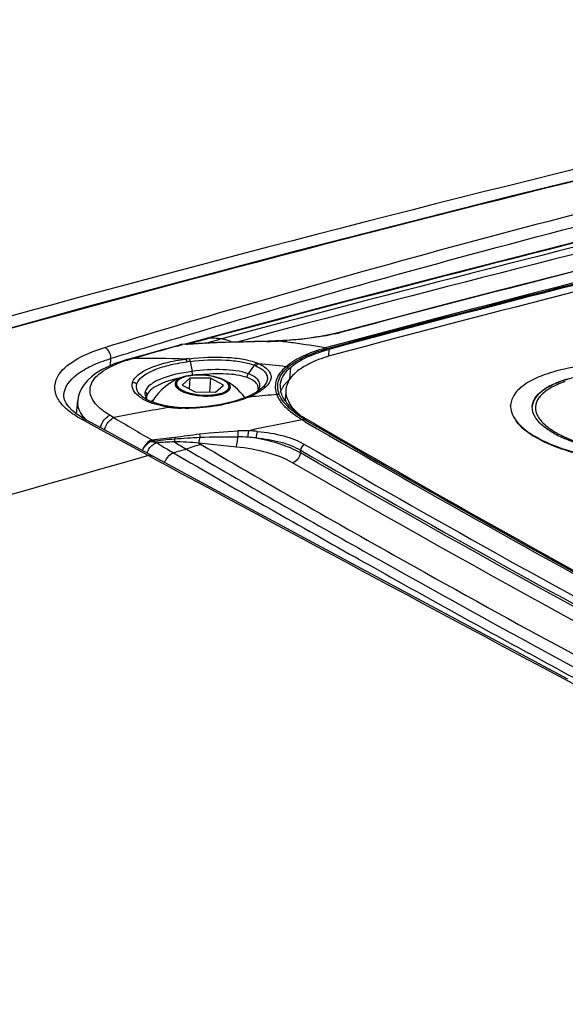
# Model space of a CAD drawing. Header units: millimetres. Extents: x 0 to 1660, y 0 to 1166.
# Tile 81 of 94: x 1419 to 1449, y 1065 to 1120. Entities that reach past the tile are written whole.
import ezdxf

# ---------------------------------------------------------------- set-up
doc = ezdxf.new("R2010")
doc.units = ezdxf.units.MM
doc.header["$LTSCALE"] = 65.395
doc.layers.get('0').update_dxf_attribs({"linetype": 'CONTINUOUS'})
doc.layers.add('SUPERFICI', color=7, linetype='CONTINUOUS')

msp = doc.modelspace()

# ---------------------------------------------------------------- linework, layer by layer
at = {"color": 7, "linetype": 'Continuous'}
for p, q in [((1457.696, 1112.983), (1446.052, 1110.131)), ((1446.052, 1110.131), (1434.404, 1107.151)), ((1449.835, 1107.623), (1442.875, 1105.856)), ((1434.404, 1107.151), (1422.752, 1104.042)), ((1451.741, 1106.517), (1448.66, 1105.735)), ((1442.875, 1105.856), (1435.976, 1104.058)), ((1448.66, 1105.735), (1445.59, 1104.947)), ((1445.59, 1104.947), (1442.532, 1104.153)), ((1422.752, 1104.042), (1411.098, 1100.806)), ((1435.976, 1104.058), (1429.386, 1102.296)), ((1442.532, 1104.153), (1439.487, 1103.353)), ((1439.487, 1103.353), (1436.682, 1102.608)), ((1429.386, 1102.296), (1428.493, 1102.052)), ((1433.032, 1102.129), (1432.895, 1102.124)), ((1433.17, 1102.134), (1433.032, 1102.129)), ((1433.258, 1102.138), (1433.17, 1102.134)), ((1433.453, 1102.148), (1433.258, 1102.138)), ((1433.581, 1102.156), (1433.453, 1102.148)), ((1433.764, 1102.168), (1433.581, 1102.156)), ((1434.107, 1102.194), (1433.764, 1102.168)), ((1434.427, 1102.223), (1434.107, 1102.194)), ((1434.742, 1102.257), (1434.427, 1102.223)), ((1435.05, 1102.295), (1434.742, 1102.257)), ((1435.351, 1102.338), (1435.05, 1102.295)), ((1435.642, 1102.385), (1435.351, 1102.338)), ((1435.923, 1102.435), (1435.642, 1102.385)), ((1436.193, 1102.49), (1435.923, 1102.435)), ((1436.45, 1102.549), (1436.193, 1102.49)), ((1436.681, 1102.608), (1436.45, 1102.549)), ((1427.082, 1101.703), (1426.37, 1101.505)), ((1427.082, 1101.703), (1427.846, 1101.915)), ((1427.866, 1101.92), (1427.846, 1101.915)), ((1427.899, 1101.927), (1427.866, 1101.92)), ((1427.925, 1101.93), (1427.899, 1101.927)), ((1427.929, 1101.931), (1427.925, 1101.93)), ((1427.937, 1101.932), (1427.929, 1101.931)), ((1427.947, 1101.933), (1427.937, 1101.932)), ((1427.957, 1101.934), (1427.947, 1101.933)), ((1427.967, 1101.935), (1427.957, 1101.934)), ((1427.978, 1101.935), (1427.967, 1101.935)), ((1427.989, 1101.936), (1427.978, 1101.935)), ((1428.862, 1101.991), (1427.989, 1101.936)), ((1428.096, 1101.945), (1428.082, 1101.942)), ((1428.128, 1101.952), (1428.096, 1101.945)), ((1428.137, 1101.955), (1428.128, 1101.952)), ((1428.493, 1102.052), (1428.137, 1101.955)), ((1429.286, 1102.017), (1428.862, 1101.991)), ((1429.513, 1102.029), (1429.286, 1102.017)), ((1429.711, 1102.037), (1429.513, 1102.029)), ((1429.917, 1102.045), (1429.711, 1102.037)), ((1430.138, 1102.052), (1429.917, 1102.045)), ((1430.376, 1102.059), (1430.138, 1102.052)), ((1431.054, 1102.076), (1430.376, 1102.059)), ((1431.958, 1102.1), (1431.054, 1102.076)), ((1432.289, 1102.109), (1431.958, 1102.1)), ((1432.759, 1102.12), (1432.289, 1102.109)), ((1432.895, 1102.124), (1432.759, 1102.12)), ((1424.811, 1101.064), (1424.613, 1101.003)), ((1424.93, 1101.099), (1424.81, 1101.064)), ((1425.017, 1101.124), (1424.93, 1101.099)), ((1425.63, 1101.297), (1425.017, 1101.124)), ((1426.37, 1101.505), (1425.63, 1101.297)), ((1423.514, 1100.535), (1423.211, 1100.348)), ((1423.851, 1100.707), (1423.514, 1100.535)), ((1424.217, 1100.862), (1423.851, 1100.707)), ((1424.613, 1101.003), (1424.217, 1100.862)), ((1422.949, 1100.149), (1422.728, 1099.941)), ((1423.211, 1100.348), (1422.949, 1100.149)), ((1428.407, 1100.069), (1427.978, 1099.689)), ((1428.407, 1100.069), (1428.368, 1099.48)), ((1429.548, 1100.066), (1428.407, 1100.069)), ((1429.548, 1100.066), (1429.498, 1099.305)), ((1430.26, 1099.683), (1429.548, 1100.066)), ((1422.399, 1099.495), (1422.291, 1099.259)), ((1422.545, 1099.722), (1422.399, 1099.495)), ((1422.728, 1099.941), (1422.545, 1099.722)), ((1427.978, 1099.689), (1428.69, 1099.307)), ((1429.831, 1099.304), (1430.26, 1099.683)), ((1432.169, 1099.405), (1432.151, 1099.372)), ((1432.182, 1099.438), (1432.169, 1099.405)), ((1432.187, 1099.456), (1432.182, 1099.437)), ((1432.191, 1099.479), (1432.187, 1099.456)), ((1432.191, 1099.479), (1432.191, 1099.479)), ((1432.329, 1099.459), (1432.229, 1099.385)), ((1432.328, 1099.459), (1432.328, 1099.459)), ((1433.724, 1099.415), (1433.696, 1098.999)), ((1421.417, 1099.05), (1421.417, 1099.131)), ((1421.417, 1099.121), (1421.417, 1099.13)), ((1421.455, 1098.87), (1421.417, 1099.05)), ((1421.546, 1098.68), (1421.455, 1098.87)), ((1422.22, 1099.018), (1422.189, 1098.809)), ((1422.291, 1099.259), (1422.22, 1099.018)), ((1425.857, 1098.986), (1425.787, 1099.037)), ((1425.79, 1099.035), (1425.787, 1099.037)), ((1425.974, 1098.913), (1425.857, 1098.986)), ((1426.105, 1098.844), (1425.974, 1098.913)), ((1426.005, 1099), (1426.005, 1099.008)), ((1426.007, 1098.966), (1426.005, 1099)), ((1426.018, 1098.93), (1426.007, 1098.966)), ((1426.038, 1098.89), (1426.018, 1098.93)), ((1426.049, 1098.874), (1426.038, 1098.89)), ((1428.69, 1099.307), (1429.831, 1099.304)), ((1431.233, 1098.909), (1431.009, 1098.836)), ((1431.41, 1098.973), (1431.233, 1098.909)), ((1431.463, 1098.995), (1431.409, 1098.974)), ((1431.541, 1099.026), (1431.463, 1098.995)), ((1431.75, 1099.117), (1431.541, 1099.026)), ((1431.933, 1099.206), (1431.75, 1099.117)), ((1432.092, 1099.296), (1431.933, 1099.206)), ((1432.229, 1099.385), (1432.092, 1099.296)), ((1432.126, 1099.334), (1432.1, 1099.302)), ((1432.151, 1099.372), (1432.126, 1099.334)), ((1421.691, 1098.482), (1421.546, 1098.68)), ((1421.889, 1098.281), (1421.691, 1098.482)), ((1422.128, 1098.09), (1422.189, 1098.81)), ((1426.249, 1098.779), (1426.105, 1098.844)), ((1426.409, 1098.717), (1426.249, 1098.779)), ((1426.583, 1098.66), (1426.409, 1098.717)), ((1426.77, 1098.608), (1426.583, 1098.66)), ((1426.973, 1098.56), (1426.77, 1098.608)), ((1427.193, 1098.519), (1426.973, 1098.56)), ((1427.385, 1098.489), (1427.193, 1098.519)), ((1427.448, 1098.481), (1427.385, 1098.489)), ((1427.509, 1098.474), (1427.448, 1098.481)), ((1427.567, 1098.467), (1427.509, 1098.474)), ((1427.754, 1098.451), (1427.567, 1098.467)), ((1427.993, 1098.437), (1427.754, 1098.451)), ((1428.238, 1098.431), (1427.993, 1098.437)), ((1428.488, 1098.433), (1428.238, 1098.431)), ((1428.742, 1098.442), (1428.488, 1098.433)), ((1429, 1098.458), (1428.742, 1098.442)), ((1429.259, 1098.482), (1429, 1098.458)), ((1429.518, 1098.513), (1429.259, 1098.482)), ((1429.777, 1098.551), (1429.518, 1098.513)), ((1430.034, 1098.596), (1429.777, 1098.551)), ((1430.287, 1098.647), (1430.034, 1098.596)), ((1430.534, 1098.704), (1430.287, 1098.647)), ((1430.775, 1098.767), (1430.534, 1098.704)), ((1431.009, 1098.836), (1430.775, 1098.767)), ((1446.174, 1098.564), (1446.176, 1098.592)), ((1422.143, 1098.078), (1421.889, 1098.281)), ((1422.454, 1097.874), (1422.143, 1098.078)), ((1422.637, 1097.77), (1422.454, 1097.874)), ((1423.715, 1097.184), (1422.639, 1097.769)), ((1435.33, 1097.537), (1434.874, 1097.802)), ((1424.776, 1096.607), (1423.715, 1097.184)), ((1426.345, 1095.756), (1424.776, 1096.607)), ((1431.578, 1092.924), (1426.345, 1095.756)), ((1437.413, 1089.777), (1431.578, 1092.924)), ((1443.336, 1086.597), (1437.413, 1089.777)), ((1449.345, 1083.382), (1443.336, 1086.597))]:
    msp.add_line(p, q, dxfattribs=at)
at = {"color": 9, "linetype": 'Continuous'}
for p, q in [((1428.004, 1102.377), (1429.244, 1102.749)), ((1427.725, 1102.293), (1428.004, 1102.377)), ((1428.859, 1102.118), (1428.997, 1102.156)), ((1428.997, 1102.156), (1429.224, 1102.218)), ((1429.224, 1102.218), (1429.4, 1102.266)), ((1429.4, 1102.266), (1429.531, 1102.301)), ((1427.721, 1101.856), (1427.988, 1101.931)), ((1428.004, 1101.932), (1427.988, 1101.931)), ((1428.517, 1101.964), (1428.004, 1101.932)), ((1428.286, 1101.96), (1428.453, 1101.968)), ((1428.29, 1101.959), (1428.435, 1102)), ((1428.453, 1101.968), (1428.589, 1101.974)), ((1428.868, 1101.985), (1428.517, 1101.964)), ((1429.107, 1102), (1428.868, 1101.985)), ((1429.238, 1102.007), (1429.107, 1102)), ((1430.772, 1102.06), (1430.417, 1102.052)), ((1432.656, 1102.108), (1432.404, 1102.102)), ((1436.114, 1101.671), (1436.088, 1101.286)), ((1424.011, 1101.159), (1423.99, 1100.766)), ((1424.011, 1101.159), (1424.715, 1101.376)), ((1424.715, 1101.376), (1425.009, 1101.466)), ((1424.952, 1101.073), (1424.985, 1101.083)), ((1425.179, 1101.14), (1425.242, 1101.159)), ((1428.422, 1101.002), (1428.527, 1100.447)), ((1431.964, 1100.791), (1431.64, 1100.318)), ((1433.973, 1100.661), (1433.93, 1100.014)), ((1426.026, 1099.116), (1426.005, 1099.008)), ((1423.639, 1097.124), (1422.408, 1097.793)), ((1422.637, 1097.77), (1422.639, 1097.769)), ((1434.792, 1097.66), (1434.631, 1097.754)), ((1425.288, 1096.228), (1423.639, 1097.124)), ((1426.302, 1095.679), (1425.288, 1096.228)), ((1426.64, 1096.441), (1426.541, 1096.5)), ((1426.741, 1096.381), (1426.64, 1096.441)), ((1434.526, 1095.937), (1434.536, 1096.082)), ((1437.655, 1090.1), (1437.573, 1090.146)), ((1437.752, 1090.045), (1437.655, 1090.1)), ((1447.588, 1084.601), (1447.167, 1084.831))]:
    msp.add_line(p, q, dxfattribs=at)
for centre, radius, start, end in [((1730.54, -29.837), 1175.524, 101.948233, 106.201688), ((1729.248, -21.312), 1166.299, 102.268199, 106.257818), ((1734.389, -25.537), 1168.313, 101.944536, 105.125676), ((1726.034, 19.65), 1120.927, 103.522549, 104.955838), ((1732.565, -2.538), 1143.439, 103.531278, 105.036874), ((1732.439, -1.68), 1142.508, 103.530814, 105.037348), ((1591.114, 560.605), 565.793, 106.78488, 107.07238), ((1426.709, 1060.945), 41.453, 85.7956, 86.0947), ((1426.695, 1060.75), 41.647, 85.1986, 85.7954), ((1432.087, 1127.21), 25.109, 272.2136, 272.6682), ((1432.194, 1125.188), 23.084, 272.6377, 273.9157), ((1429.15, 1064.03), 38.319, 83.1838, 83.8483), ((1434.042, 1112.808), 10.555, 283.0283, 283.9414), ((1434.254, 1111.953), 9.673, 283.9398, 284.9433), ((1577.649, 564.278), 558.094, 105.58363, 105.848), ((1427.937, 1101.585), 0.342, 96.3777, 105.4166), ((1428.222, 1101.643), 0.323, 92.2912, 105.202), ((1427.816, 1105.284), 3.357, 276.9958, 278.058), ((1473.271, 941.107), 167.023, 105.42063, 105.57168), ((1430.474, 1080.749), 21.294, 93.1982, 93.3294), ((1430.618, 1078.101), 23.946, 92.5569, 93.1873), ((1431.245, 1063.108), 38.952, 91.4477, 92.4942), ((1432.167, 1030.169), 71.904, 91.39462, 91.51903), ((1432.118, 1126.379), 24.277, 271.2705, 272.2169), ((1429.123, 1063.804), 38.547, 82.5218, 83.1839), ((1429.048, 1063.258), 39.098, 79.8915, 82.5172), ((1427.249, 1093.515), 7.899, 106.9038, 107.9135), ((1431.203, 1080.524), 21.479, 106.2887, 106.8276), ((1426.102, 1038.194), 62.97, 88.11757, 90.78248), ((1429.824, 1088.731), 12.509, 96.7153, 97.5985), ((1426.955, 1094.406), 6.961, 107.8725, 110.7938), ((1429.993, 1088.236), 12.863, 97.0168, 97.8871), ((1425.968, 1035.776), 65.393, 83.18567, 84.50243), ((1433.553, 1099.282), 1.436, 78.156, 83.0454), ((1428.527, 1098.762), 1.44, 108.2166, 110.9355), ((1429.55, 1098.623), 1.518, 63.4331, 64.4706), ((1429.605, 1098.732), 1.395, 61.7534, 63.4424), ((1431.778, 1099.507), 0.415, 16.8315, 21.689), ((1431.766, 1099.718), 0.523, 337.2594, 342.1788), ((1431.86, 1099.695), 0.426, 351.3035, 356.2329), ((1451.129, 1094.152), 6.046, 108.5488, 109.0423), ((1426.909, 1100.854), 2.231, 237.2654, 241.4833), ((1427.135, 1101.268), 2.703, 241.4694, 245.2041), ((1425.752, 1099.126), 0.275, 14.6704, 20.3397), ((1428.882, 1105.88), 7.393, 287.3433, 288.4623), ((1428.974, 1105.604), 7.102, 288.4613, 289.6474), ((1429.091, 1105.277), 6.755, 289.646, 290.9129), ((1430.766, 1100.886), 2.055, 290.9963, 291.7001), ((1426.617, 1111.354), 13.315, 291.6311, 292.1647), ((1429.413, 1104.48), 5.894, 292.2056, 293.5849), ((1438.982, 1026.007), 73.383, 95.53341, 95.74176), ((1429.65, 1103.933), 5.299, 293.6031, 294.0087), ((1429.843, 1103.502), 4.826, 293.9942, 295.3848), ((1438.974, 1026.089), 73.301, 94.49237, 95.53358), ((1430.027, 1103.113), 4.396, 295.3987, 295.9263), ((1430.086, 1102.99), 4.259, 295.9283, 296.0996), ((1430.253, 1102.655), 3.885, 296.0675, 298.3618), ((1430.435, 1102.313), 3.498, 298.3917, 299.1037), ((1430.611, 1102.003), 3.141, 299.0565, 303.16), ((1433.362, 1097.577), 1.594, 89.9843, 94.6229), ((1434.438, 1099.593), 1.279, 199.5634, 203.9153), ((1423.157, 1098.727), 0.971, 175.1154, 185.7154), ((1438.96, 1026.109), 73.279, 99.14409, 101.62487), ((1427.343, 1101.716), 3.197, 245.1914, 248.4833), ((1427.542, 1102.221), 3.739, 248.4794, 251.3922), ((1428.164, 1104.634), 6.235, 260.338, 262.1677), ((1428.151, 1104.634), 6.233, 262.2815, 262.5698), ((1428.163, 1104.722), 6.322, 262.5698, 262.858), ((1428.192, 1104.957), 6.559, 262.8635, 264.0152), ((1428.119, 1104.465), 6.062, 264.2114, 264.5903), ((1428.22, 1105.601), 7.202, 264.6462, 267.7194), ((1435.872, 1100.513), 2.87, 221.795, 222.3669), ((1417.418, 1086.834), 12.963, 58.4879, 59.6176), ((1846.843, 1811.784), 829.629, 239.373173, 239.541732), ((1435.02, 1096.6), 1.218, 102.1534, 108.6308), ((1809.242, 1741.431), 744.653, 239.808604, 241.735004), ((1442.982, 1048.964), 49.5, 99.713, 103.2193), ((1809.432, 1741.971), 745.313, 239.823762, 241.741786), ((1430.997, 1087.721), 9.101, 86.0737, 89.5799), ((1431.416, 1088.694), 8.461, 88.3293, 92.3554), ((1430.993, 1087.666), 9.156, 83.1581, 86.0776), ((1431.417, 1088.478), 8.677, 85.106, 88.383), ((1451.826, 1102.643), 6.407, 244.4153, 244.8984), ((1426.764, 1095.69), 1.032, 121.0624, 122.8069), ((1431.427, 986.703), 109.904, 92.0198, 92.55002), ((1479.107, 1183.965), 102.045, 239.12521, 239.39893), ((1474.256, 1175.767), 92.52, 239.39965, 239.63856), ((1442.177, 1042.218), 55.689, 104.5147, 105.2876), ((1796.917, 1721.311), 722.265, 239.906433, 241.834849), ((1758.023, -86.349), 1227.839, 105.683199, 109.820276), ((3616.217, 5140.684), 4599.761, 241.569444, 242.324578), ((1785.569, 1707.416), 708.607, 239.647303, 240.587187), ((1799.906, 1726.93), 729.016, 239.921736, 241.833059), ((1804.408, 1740.929), 747.052, 240.606527, 241.431975), ((1819.385, 1768.453), 778.386, 241.467899, 242.265418), ((2391.611, -2805.743), 3976.335, 103.1022, 103.930156)]:
    msp.add_arc(centre, radius, start, end, dxfattribs=at)
at = {"color": 7, "linetype": 'Continuous'}
for centre, radius, start, end in [((1748.304, -64.96), 1207.321, 102.090867, 104.974043), ((1732.871, -3.14), 1143.972, 103.531619, 105.035032), ((1428.956, 1097.218), 3.062, 107.19, 149.8517), ((1428.956, 1097.218), 3.062, 35.3804, 65.2459), ((1434.545, 1099.602), 1.131, 176.2571, 183.4937), ((1434.594, 1099.606), 1.18, 183.5247, 192.3173), ((1434.786, 1098.928), 1.092, 176.2846, 186.9714), ((1435.56, 1100.14), 2.293, 215.8985, 218.4098), ((1448.236, 1098.455), 0.864, 176.2308, 178.0256), ((1437.293, 1102.012), 4.855, 234.0013, 237.0007), ((1437.594, 1102.474), 5.406, 236.9968, 239.7994), ((1809.685, 1742.107), 745.394, 239.852709, 241.729627), ((1451.353, 1101.949), 5.661, 240.5195, 243.5648), ((1451.847, 1102.943), 6.771, 243.5662, 246.6674)]:
    msp.add_arc(centre, radius, start, end, dxfattribs=at)
at = {"color": 9, "linetype": 'Continuous'}
for points, knots in [([(1179.178, 1077.531), (1199.764, 1086.14), (1241.128, 1102.191), (1324.1, 1129.932), (1387.366, 1146.106), (1429.647, 1154.584)], [0, 0, 0, 0, 0.2551, 0.50699, 1, 1, 1, 1]), ([(1429.244, 1102.749), (1434.352, 1104.274), (1455.221, 1110.188), (1476.414, 1114.95), (1492.498, 1117.935)], [0, 0, 0, 0, 0.245779, 1, 1, 1, 1]), ([(1423.688, 1101.776), (1428.443, 1103.246), (1447.849, 1108.964), (1467.55, 1113.67), (1482.502, 1116.683)], [0, 0, 0, 0, 0.24602, 1, 1, 1, 1]), ([(1433.256, 1102.129), (1433.256, 1102.131), (1433.257, 1102.133), (1433.257, 1102.138), (1433.258, 1102.138)], [0, 0, 0, 0, 0.727323, 1, 1, 1, 1]), ([(1433.77, 1102.158), (1433.769, 1102.161), (1433.768, 1102.164), (1433.766, 1102.168), (1433.764, 1102.168)], [0, 0, 0, 0, 0.682521, 1, 1, 1, 1]), ([(1436.421, 1102.525), (1436.22, 1102.478), (1435.345, 1102.302), (1434.455, 1102.205), (1433.77, 1102.158)], [0, 0, 0, 0, 0.230906, 1, 1, 1, 1]), ([(1420.926, 1099.472), (1420.909, 1099.695), (1421.086, 1100.372), (1422.129, 1101.21), (1423.102, 1101.595), (1423.688, 1101.776)], [0, 0, 0, 0, 0.176164, 0.517224, 1, 1, 1, 1]), ([(1423.688, 1101.776), (1423.736, 1101.755), (1423.929, 1101.605), (1424.017, 1101.346), (1424.011, 1101.159)], [0, 0, 0, 0, 0.218446, 1, 1, 1, 1]), ([(1427.899, 1101.925), (1427.903, 1101.926), (1427.912, 1101.929), (1427.921, 1101.931), (1427.925, 1101.931)], [0, 0, 0, 0, 0.501604, 1, 1, 1, 1]), ([(1427.988, 1101.931), (1427.991, 1101.932), (1427.995, 1101.936), (1428.001, 1101.938), (1428.004, 1101.937)], [0, 0, 0, 0, 0.53783, 1, 1, 1, 1]), ([(1429.238, 1102.007), (1429.24, 1102.009), (1429.243, 1102.013), (1429.249, 1102.015), (1429.251, 1102.015)], [0, 0, 0, 0, 0.543486, 1, 1, 1, 1]), ([(1430.565, 1102.055), (1430.568, 1102.058), (1430.574, 1102.062), (1430.581, 1102.064), (1430.585, 1102.064)], [0, 0, 0, 0, 0.532584, 1, 1, 1, 1]), ([(1432.656, 1102.108), (1432.658, 1102.111), (1432.661, 1102.115), (1432.666, 1102.118), (1432.668, 1102.118)], [0, 0, 0, 0, 0.58589, 1, 1, 1, 1]), ([(1433.727, 1100.707), (1433.993, 1100.949), (1434.708, 1101.36), (1435.475, 1101.631), (1435.91, 1101.749)], [0, 0, 0, 0, 0.44357, 1, 1, 1, 1]), ([(1433.848, 1100.687), (1434.116, 1100.923), (1434.826, 1101.324), (1435.586, 1101.589), (1436.017, 1101.705)], [0, 0, 0, 0, 0.444816, 1, 1, 1, 1]), ([(1421.417, 1099.13), (1421.442, 1099.572), (1422.002, 1100.247), (1422.984, 1100.793), (1423.645, 1101.045), (1424.011, 1101.159)], [0, 0, 0, 0, 0.387829, 0.664639, 1, 1, 1, 1]), ([(1425.235, 1099.844), (1425.289, 1100.01), (1425.584, 1100.344), (1426.239, 1100.684), (1427.131, 1100.962), (1427.805, 1101.082), (1428.17, 1101.13)], [0, 0, 0, 0, 0.158026, 0.380107, 0.666518, 1, 1, 1, 1]), ([(1428.17, 1101.13), (1428.176, 1101.124), (1428.205, 1101.076), (1428.218, 1101.022), (1428.228, 1100.977)], [0, 0, 0, 0, 0.159003, 1, 1, 1, 1]), ([(1428.361, 1101.154), (1429.055, 1101.234), (1430.069, 1101.283), (1431.33, 1101.149), (1431.885, 1101.009), (1432.126, 1100.914)], [0, 0, 0, 0, 0.551326, 0.79578, 1, 1, 1, 1]), ([(1428.379, 1101.156), (1428.383, 1101.149), (1428.404, 1101.1), (1428.414, 1101.047), (1428.422, 1101.002)], [0, 0, 0, 0, 0.152943, 1, 1, 1, 1]), ([(1428.422, 1101.002), (1429.074, 1101.08), (1430.027, 1101.129), (1431.214, 1101.008), (1431.738, 1100.879), (1431.965, 1100.79)], [0, 0, 0, 0, 0.550858, 0.795413, 1, 1, 1, 1]), ([(1423.974, 1098.017), (1423.793, 1098.123), (1423.472, 1098.341), (1423.096, 1098.725), (1422.88, 1099.134), (1422.846, 1099.729), (1423.272, 1100.269), (1423.875, 1100.655), (1424.268, 1100.831), (1424.484, 1100.914)], [0, 0, 0, 0, 0.151739, 0.278356, 0.384019, 0.479053, 0.691903, 0.832904, 1, 1, 1, 1]), ([(1425.472, 1099.76), (1425.522, 1099.916), (1425.8, 1100.23), (1426.415, 1100.551), (1427.252, 1100.815), (1427.886, 1100.93), (1428.228, 1100.977)], [0, 0, 0, 0, 0.158105, 0.38036, 0.666837, 1, 1, 1, 1]), ([(1431.641, 1100.317), (1431.201, 1100.477), (1430.141, 1100.589), (1429.099, 1100.524), (1428.527, 1100.447)], [0, 0, 0, 0, 0.447851, 1, 1, 1, 1]), ([(1432.066, 1100.748), (1432.178, 1100.7), (1432.373, 1100.596), (1432.6, 1100.391), (1432.716, 1100.15), (1432.702, 1099.981), (1432.678, 1099.906)], [0, 0, 0, 0, 0.318753, 0.577185, 0.792711, 1, 1, 1, 1]), ([(1432.233, 1100.868), (1432.35, 1100.816), (1432.555, 1100.706), (1432.794, 1100.487), (1432.917, 1100.231), (1432.902, 1100.053), (1432.876, 1099.974)], [0, 0, 0, 0, 0.318099, 0.576631, 0.792554, 1, 1, 1, 1]), ([(1433.18, 1099.353), (1433.133, 1099.583), (1433.185, 1100.122), (1433.526, 1100.525), (1433.727, 1100.707)], [0, 0, 0, 0, 0.464599, 1, 1, 1, 1]), ([(1433.362, 1099.171), (1433.313, 1099.297), (1433.251, 1099.562), (1433.328, 1100.134), (1433.623, 1100.49), (1433.848, 1100.687)], [0, 0, 0, 0, 0.239441, 0.4713, 1, 1, 1, 1]), ([(1428.527, 1100.446), (1427.931, 1100.366), (1427.114, 1100.204), (1426.245, 1099.771), (1425.978, 1099.48), (1425.932, 1099.336)], [0, 0, 0, 0, 0.61929, 0.84327, 1, 1, 1, 1]), ([(1427.881, 1100.085), (1427.449, 1099.995), (1426.858, 1099.833), (1426.242, 1099.457), (1426.062, 1099.228), (1426.026, 1099.116)], [0, 0, 0, 0, 0.61445, 0.836135, 1, 1, 1, 1]), ([(1428.051, 1100.143), (1427.989, 1100.124), (1427.9, 1100.091), (1427.794, 1100.036), (1427.711, 1099.981), (1427.631, 1099.906), (1427.579, 1099.797), (1427.588, 1099.679), (1427.654, 1099.569), (1427.765, 1099.465), (1427.859, 1099.407), (1427.912, 1099.379)], [0, 0, 0, 0, 0.168318, 0.242299, 0.3094, 0.424163, 0.519942, 0.611553, 0.7161, 0.844373, 1, 1, 1, 1]), ([(1428.012, 1100.107), (1427.962, 1100.088), (1427.872, 1100.047), (1427.76, 1099.969), (1427.685, 1099.881), (1427.654, 1099.781), (1427.673, 1099.678), (1427.738, 1099.581), (1427.84, 1099.489), (1427.925, 1099.437), (1427.973, 1099.411)], [0, 0, 0, 0, 0.159762, 0.293127, 0.403069, 0.498427, 0.594105, 0.704832, 0.839219, 1, 1, 1, 1]), ([(1427.912, 1099.379), (1427.979, 1099.343), (1428.128, 1099.277), (1428.467, 1099.17), (1428.94, 1099.089), (1429.426, 1099.074), (1429.804, 1099.107), (1430.055, 1099.152), (1430.272, 1099.216), (1430.446, 1099.297), (1430.573, 1099.392), (1430.637, 1099.489), (1430.652, 1099.568), (1430.646, 1099.649), (1430.594, 1099.753), (1430.479, 1099.864), (1430.38, 1099.926), (1430.323, 1099.957)], [0, 0, 0, 0, 0.065384, 0.139532, 0.305177, 0.476258, 0.556892, 0.63078, 0.695844, 0.750712, 0.795176, 0.831095, 0.847455, 0.863846, 0.899987, 0.944782, 1, 1, 1, 1]), ([(1427.973, 1099.411), (1428.036, 1099.377), (1428.178, 1099.315), (1428.5, 1099.213), (1428.95, 1099.136), (1429.412, 1099.122), (1429.771, 1099.153), (1430.01, 1099.196), (1430.216, 1099.257), (1430.382, 1099.333), (1430.503, 1099.424), (1430.564, 1099.516), (1430.578, 1099.592), (1430.573, 1099.668), (1430.523, 1099.768), (1430.413, 1099.873), (1430.319, 1099.932), (1430.265, 1099.961)], [0, 0, 0, 0, 0.065383, 0.13953, 0.305176, 0.476258, 0.556892, 0.63078, 0.695844, 0.750712, 0.795176, 0.831096, 0.847456, 0.863847, 0.899988, 0.944783, 1, 1, 1, 1]), ([(1430.204, 1099.992), (1430.133, 1100.026), (1429.976, 1100.087), (1429.626, 1100.183), (1429.151, 1100.249), (1428.672, 1100.245), (1428.314, 1100.195), (1428.151, 1100.155), (1428.077, 1100.13)], [0, 0, 0, 0, 0.109339, 0.231974, 0.500601, 0.76891, 0.891179, 1, 1, 1, 1]), ([(1431.575, 1100.107), (1431.209, 1100.237), (1430.328, 1100.344), (1429.457, 1100.303), (1428.976, 1100.253)], [0, 0, 0, 0, 0.445426, 1, 1, 1, 1]), ([(1430.323, 1099.957), (1430.316, 1099.96), (1430.288, 1099.975), (1430.26, 1099.989), (1430.238, 1099.999)], [0, 0, 0, 0, 0.243304, 1, 1, 1, 1]), ([(1432.164, 1099.66), (1432.145, 1099.707), (1432.009, 1099.923), (1431.764, 1100.04), (1431.575, 1100.107)], [0, 0, 0, 0, 0.200751, 1, 1, 1, 1]), ([(1432.284, 1099.667), (1432.289, 1099.73), (1432.263, 1099.869), (1432.128, 1100.05), (1431.914, 1100.204), (1431.739, 1100.282), (1431.64, 1100.318)], [0, 0, 0, 0, 0.195951, 0.414231, 0.67865, 1, 1, 1, 1]), ([(1432.876, 1099.974), (1432.859, 1099.92), (1432.737, 1099.671), (1432.511, 1099.493), (1432.329, 1099.373)], [0, 0, 0, 0, 0.205706, 1, 1, 1, 1]), ([(1421.337, 1098.598), (1421.277, 1098.666), (1421.076, 1098.921), (1420.943, 1099.238), (1420.926, 1099.472)], [0, 0, 0, 0, 0.279112, 1, 1, 1, 1]), ([(1425.703, 1098.977), (1425.612, 1099.036), (1425.453, 1099.157), (1425.276, 1099.376), (1425.194, 1099.613), (1425.212, 1099.772), (1425.235, 1099.844)], [0, 0, 0, 0, 0.307175, 0.563761, 0.785665, 1, 1, 1, 1]), ([(1425.787, 1099.037), (1425.666, 1099.131), (1425.458, 1099.337), (1425.434, 1099.642), (1425.472, 1099.76)], [0, 0, 0, 0, 0.551775, 1, 1, 1, 1]), ([(1432.112, 1099.309), (1432.127, 1099.326), (1432.18, 1099.389), (1432.225, 1099.461), (1432.248, 1099.516)], [0, 0, 0, 0, 0.271007, 1, 1, 1, 1]), ([(1432.678, 1099.906), (1432.665, 1099.867), (1432.587, 1099.692), (1432.446, 1099.552), (1432.328, 1099.459)], [0, 0, 0, 0, 0.215227, 1, 1, 1, 1]), ([(1449.157, 1099.867), (1448.884, 1099.773), (1448.405, 1099.569), (1447.835, 1099.155), (1447.524, 1098.639), (1447.56, 1098.268), (1447.619, 1098.112)], [0, 0, 0, 0, 0.334495, 0.598362, 0.806109, 1, 1, 1, 1]), ([(1433.732, 1098.6), (1433.691, 1098.646), (1433.545, 1098.82), (1433.422, 1099.016), (1433.362, 1099.171)], [0, 0, 0, 0, 0.270273, 1, 1, 1, 1]), ([(1433.595, 1098.582), (1433.573, 1098.607), (1433.493, 1098.704), (1433.419, 1098.806), (1433.37, 1098.885)], [0, 0, 0, 0, 0.260123, 1, 1, 1, 1]), ([(1421.976, 1098.054), (1421.913, 1098.096), (1421.685, 1098.258), (1421.473, 1098.445), (1421.337, 1098.598)], [0, 0, 0, 0, 0.270824, 1, 1, 1, 1]), ([(1422.29, 1098.276), (1422.277, 1098.305), (1422.229, 1098.418), (1422.2, 1098.54), (1422.191, 1098.63)], [0, 0, 0, 0, 0.259852, 1, 1, 1, 1]), ([(1427.117, 1098.488), (1427.049, 1098.499), (1426.789, 1098.548), (1426.533, 1098.615), (1426.349, 1098.677)], [0, 0, 0, 0, 0.264273, 1, 1, 1, 1]), ([(1431.086, 1098.823), (1430.587, 1098.668), (1429.542, 1098.445), (1428.474, 1098.383), (1427.933, 1098.405)], [0, 0, 0, 0, 0.490698, 1, 1, 1, 1]), ([(1433.874, 1098.3), (1433.849, 1098.323), (1433.751, 1098.413), (1433.659, 1098.508), (1433.595, 1098.582)], [0, 0, 0, 0, 0.259661, 1, 1, 1, 1]), ([(1434.763, 1097.79), (1434.66, 1097.85), (1434.297, 1098.077), (1433.96, 1098.35), (1433.751, 1098.579)], [0, 0, 0, 0, 0.277677, 1, 1, 1, 1]), ([(1422.689, 1097.74), (1422.645, 1097.782), (1422.49, 1097.943), (1422.358, 1098.128), (1422.29, 1098.276)], [0, 0, 0, 0, 0.273185, 1, 1, 1, 1]), ([(1423.452, 1097.327), (1423.467, 1097.401), (1423.56, 1097.68), (1423.777, 1097.924), (1423.974, 1098.017)], [0, 0, 0, 0, 0.25729, 1, 1, 1, 1]), ([(1423.673, 1097.206), (1423.69, 1097.279), (1423.784, 1097.554), (1423.999, 1097.792), (1424.194, 1097.886)], [0, 0, 0, 0, 0.256641, 1, 1, 1, 1]), ([(1434.631, 1097.754), (1434.559, 1097.796), (1434.294, 1097.96), (1434.044, 1098.148), (1433.874, 1098.3)], [0, 0, 0, 0, 0.268639, 1, 1, 1, 1]), ([(1447.619, 1098.112), (1447.63, 1098.083), (1447.68, 1097.964), (1447.75, 1097.854), (1447.81, 1097.776)], [0, 0, 0, 0, 0.236201, 1, 1, 1, 1]), ([(1447.81, 1097.776), (1447.837, 1097.741), (1447.959, 1097.594), (1448.102, 1097.465), (1448.217, 1097.374)], [0, 0, 0, 0, 0.23108, 1, 1, 1, 1]), ([(1448.217, 1097.374), (1448.276, 1097.327), (1448.542, 1097.134), (1448.831, 1096.974), (1449.06, 1096.864)], [0, 0, 0, 0, 0.228082, 1, 1, 1, 1]), ([(1427.553, 1096.538), (1427.556, 1096.55), (1427.566, 1096.606), (1427.57, 1096.663), (1427.572, 1096.709)], [0, 0, 0, 0, 0.199657, 1, 1, 1, 1]), ([(1427.572, 1096.807), (1427.572, 1096.8), (1427.571, 1096.768), (1427.571, 1096.735), (1427.572, 1096.709)], [0, 0, 0, 0, 0.201995, 1, 1, 1, 1]), ([(1428.9, 1096.467), (1428.906, 1096.484), (1428.933, 1096.594), (1428.948, 1096.706), (1428.96, 1096.8)], [0, 0, 0, 0, 0.167198, 1, 1, 1, 1]), ([(1428.941, 1096.982), (1428.942, 1096.971), (1428.947, 1096.91), (1428.954, 1096.849), (1428.96, 1096.8)], [0, 0, 0, 0, 0.185437, 1, 1, 1, 1]), ([(1430.98, 1096.255), (1431.003, 1096.329), (1431.031, 1096.519), (1431.054, 1096.709), (1431.063, 1096.822)], [0, 0, 0, 0, 0.405354, 1, 1, 1, 1]), ([(1431.068, 1097.148), (1431.065, 1097.129), (1431.055, 1097.02), (1431.058, 1096.911), (1431.063, 1096.822)], [0, 0, 0, 0, 0.180456, 1, 1, 1, 1]), ([(1431.662, 1097.152), (1431.641, 1097.105), (1431.623, 1096.986), (1431.617, 1096.868), (1431.62, 1096.801)], [0, 0, 0, 0, 0.432539, 1, 1, 1, 1]), ([(1432.158, 1097.123), (1432.127, 1097.077), (1432.093, 1096.952), (1432.082, 1096.827), (1432.084, 1096.757)], [0, 0, 0, 0, 0.441283, 1, 1, 1, 1]), ([(1432.084, 1096.757), (1432.545, 1096.672), (1433.383, 1096.466), (1434.186, 1096.135), (1434.526, 1095.937)], [0, 0, 0, 0, 0.543536, 1, 1, 1, 1]), ([(1432.084, 1096.757), (1432.545, 1096.719), (1433.391, 1096.582), (1434.198, 1096.278), (1434.536, 1096.082)], [0, 0, 0, 0, 0.542441, 1, 1, 1, 1]), ([(1432.158, 1097.123), (1432.647, 1097.081), (1433.545, 1096.933), (1434.403, 1096.609), (1434.761, 1096.401)], [0, 0, 0, 0, 0.542602, 1, 1, 1, 1]), ([(1449.108, 1096.841), (1449.668, 1096.579), (1450.948, 1096.174), (1452.988, 1095.858), (1455.088, 1095.817), (1456.468, 1095.99), (1457.104, 1096.143)], [0, 0, 0, 0, 0.227814, 0.490892, 0.758764, 1, 1, 1, 1]), ([(1426.3, 1096.59), (1426.299, 1096.604), (1426.297, 1096.62), (1426.296, 1096.637), (1426.297, 1096.639)], [0, 0, 0, 0, 0.849672, 1, 1, 1, 1]), ([(1427.003, 1095.4), (1427.026, 1095.459), (1427.138, 1095.678), (1427.328, 1095.862), (1427.494, 1095.936)], [0, 0, 0, 0, 0.260368, 1, 1, 1, 1])]:
    msp.add_open_spline(points, degree=3, knots=knots, dxfattribs=at)
for points in [[(1429.386, 1102.296), (1429.433, 1102.308), (1429.484, 1102.31), (1429.532, 1102.301)], [(1436.749, 1102.606), (1436.727, 1102.612), (1436.703, 1102.613), (1436.682, 1102.608)], [(1427.899, 1101.925), (1427.928, 1101.929), (1427.958, 1101.93), (1427.988, 1101.931)], [(1428.209, 1101.966), (1428.235, 1101.967), (1428.261, 1101.965), (1428.286, 1101.96)], [(1432.404, 1102.102), (1431.86, 1102.089), (1431.316, 1102.074), (1430.772, 1102.06)], [(1435.91, 1101.749), (1435.947, 1101.737), (1435.982, 1101.722), (1436.017, 1101.705)], [(1424.811, 1101.064), (1424.857, 1101.077), (1424.906, 1101.08), (1424.953, 1101.073)], [(1425.107, 1101.15), (1425.15, 1101.162), (1425.197, 1101.165), (1425.242, 1101.159)], [(1432.126, 1100.914), (1432.06, 1100.896), (1432.002, 1100.847), (1431.964, 1100.791)], [(1431.964, 1100.791), (1431.999, 1100.778), (1432.033, 1100.763), (1432.066, 1100.748)], [(1432.233, 1100.868), (1432.167, 1100.851), (1432.106, 1100.804), (1432.066, 1100.748)], [(1432.126, 1100.914), (1432.162, 1100.899), (1432.197, 1100.884), (1432.233, 1100.868)], [(1428.556, 1100.238), (1428.549, 1100.308), (1428.54, 1100.377), (1428.527, 1100.446)], [(1431.575, 1100.107), (1431.576, 1100.181), (1431.6, 1100.257), (1431.641, 1100.317)], [(1425.235, 1099.844), (1425.319, 1099.849), (1425.41, 1099.816), (1425.472, 1099.76)], [(1432.191, 1099.479), (1432.195, 1099.528), (1432.19, 1099.579), (1432.175, 1099.627)], [(1432.263, 1099.559), (1432.271, 1099.582), (1432.277, 1099.606), (1432.28, 1099.63)], [(1425.932, 1099.336), (1425.901, 1099.239), (1425.905, 1099.126), (1425.943, 1099.032)], [(1426.009, 1099.222), (1425.993, 1099.265), (1425.966, 1099.305), (1425.932, 1099.336)], [(1425.943, 1099.032), (1425.964, 1098.977), (1425.996, 1098.926), (1426.032, 1098.881)], [(1426.026, 1099.116), (1426.027, 1099.143), (1426.024, 1099.17), (1426.017, 1099.196)], [(1431.502, 1098.967), (1431.474, 1098.98), (1431.439, 1098.984), (1431.41, 1098.973)], [(1431.641, 1099.023), (1431.61, 1099.035), (1431.572, 1099.039), (1431.541, 1099.026)], [(1433.233, 1099.165), (1433.211, 1099.227), (1433.194, 1099.29), (1433.18, 1099.353)], [(1433.37, 1098.885), (1433.332, 1098.946), (1433.298, 1099.01), (1433.269, 1099.075)], [(1427.314, 1098.457), (1427.332, 1098.476), (1427.359, 1098.493), (1427.385, 1098.489)], [(1427.505, 1098.435), (1427.52, 1098.452), (1427.543, 1098.47), (1427.567, 1098.467)], [(1422.408, 1097.793), (1422.26, 1097.873), (1422.115, 1097.96), (1421.976, 1098.054)], [(1422.408, 1097.793), (1422.482, 1097.812), (1422.569, 1097.806), (1422.637, 1097.77)], [(1426.296, 1096.645), (1426.72, 1096.71), (1427.146, 1096.761), (1427.572, 1096.807)], [(1426.306, 1096.59), (1426.728, 1096.637), (1427.15, 1096.675), (1427.572, 1096.709)], [(1427.572, 1096.807), (1428.029, 1096.856), (1428.484, 1096.925), (1428.941, 1096.982)], [(1427.572, 1096.709), (1428.034, 1096.746), (1428.497, 1096.782), (1428.96, 1096.8)], [(1428.941, 1096.982), (1429.646, 1097.072), (1430.357, 1097.119), (1431.068, 1097.148)], [(1428.96, 1096.8), (1429.66, 1096.829), (1430.362, 1096.831), (1431.063, 1096.822)], [(1426.194, 1096.603), (1426.003, 1096.48), (1425.849, 1096.281), (1425.773, 1096.066)], [(1425.784, 1096.061), (1425.827, 1096.163), (1425.889, 1096.26), (1425.962, 1096.344)], [(1425.962, 1096.344), (1426.032, 1096.426), (1426.114, 1096.499), (1426.205, 1096.557)], [(1426.031, 1095.926), (1426.081, 1096.066), (1426.163, 1096.198), (1426.266, 1096.304)], [(1426.296, 1096.645), (1426.26, 1096.636), (1426.225, 1096.623), (1426.194, 1096.603)], [(1426.231, 1096.574), (1426.22, 1096.584), (1426.21, 1096.595), (1426.195, 1096.6)], [(1426.537, 1096.498), (1426.434, 1096.516), (1426.331, 1096.541), (1426.231, 1096.574)], [(1426.306, 1096.59), (1426.283, 1096.588), (1426.255, 1096.587), (1426.237, 1096.571)], [(1426.266, 1096.304), (1426.319, 1096.358), (1426.378, 1096.407), (1426.442, 1096.447)], [(1426.442, 1096.447), (1426.472, 1096.466), (1426.504, 1096.483), (1426.537, 1096.498)], [(1434.761, 1096.401), (1434.64, 1096.355), (1434.545, 1096.212), (1434.536, 1096.082)], [(1426.115, 1095.78), (1426.19, 1095.799), (1426.278, 1095.793), (1426.345, 1095.756)]]:
    msp.add_open_spline(points, degree=3, dxfattribs=at)
at = {"color": 7, "linetype": 'Continuous'}
for points, knots in [([(1433.973, 1100.661), (1434.219, 1100.881), (1434.915, 1101.286), (1435.666, 1101.551), (1436.114, 1101.671)], [0, 0, 0, 0, 0.41557, 1, 1, 1, 1]), ([(1436.355, 1101.364), (1435.986, 1101.265), (1435.323, 1101.046), (1434.484, 1100.597), (1433.91, 1100.065), (1433.737, 1099.619), (1433.724, 1099.415)], [0, 0, 0, 0, 0.331987, 0.605234, 0.821832, 1, 1, 1, 1]), ([(1433.417, 1099.676), (1433.428, 1099.845), (1433.55, 1100.225), (1433.813, 1100.518), (1433.973, 1100.661)], [0, 0, 0, 0, 0.440324, 1, 1, 1, 1]), ([(1448.95, 1100.526), (1448.563, 1100.433), (1447.866, 1100.223), (1446.984, 1099.782), (1446.376, 1099.253), (1446.19, 1098.799), (1446.176, 1098.591)], [0, 0, 0, 0, 0.334645, 0.60949, 0.825241, 1, 1, 1, 1]), ([(1460.737, 1097.681), (1460.747, 1098.307), (1459.978, 1099.042), (1459.031, 1099.575), (1458.039, 1100.018), (1456.598, 1100.45), (1454.699, 1100.784), (1452.706, 1100.922), (1450.771, 1100.855), (1449.528, 1100.665), (1448.95, 1100.526)], [0, 0, 0, 0, 0.145862, 0.199475, 0.259683, 0.396867, 0.54964, 0.70806, 0.861511, 1, 1, 1, 1]), ([(1430.238, 1099.999), (1430.08, 1100.072), (1429.722, 1100.181), (1429.157, 1100.259), (1428.586, 1100.256), (1428.217, 1100.195), (1428.051, 1100.143)], [0, 0, 0, 0, 0.234277, 0.500001, 0.765724, 1, 1, 1, 1]), ([(1447.374, 1098.512), (1447.384, 1098.67), (1447.513, 1099.014), (1447.943, 1099.43), (1448.575, 1099.784), (1449.076, 1099.96), (1449.355, 1100.04)], [0, 0, 0, 0, 0.180441, 0.397621, 0.669746, 1, 1, 1, 1]), ([(1449.181, 1099.96), (1448.929, 1099.881), (1448.475, 1099.709), (1447.903, 1099.37), (1447.512, 1098.978), (1447.389, 1098.66), (1447.374, 1098.512)], [0, 0, 0, 0, 0.3263, 0.597013, 0.816009, 1, 1, 1, 1]), ([(1449.689, 1100.101), (1449.645, 1100.09), (1449.475, 1100.048), (1449.305, 1100), (1449.181, 1099.96)], [0, 0, 0, 0, 0.257134, 1, 1, 1, 1]), ([(1433.724, 1099.415), (1433.719, 1099.345), (1433.729, 1099.042), (1433.863, 1098.753), (1433.996, 1098.565)], [0, 0, 0, 0, 0.234102, 1, 1, 1, 1]), ([(1433.703, 1098.795), (1433.68, 1098.827), (1433.599, 1098.945), (1433.532, 1099.073), (1433.496, 1099.17)], [0, 0, 0, 0, 0.275386, 1, 1, 1, 1]), ([(1434.44, 1098.085), (1434.37, 1098.136), (1434.126, 1098.324), (1433.902, 1098.541), (1433.764, 1098.715)], [0, 0, 0, 0, 0.280114, 1, 1, 1, 1]), ([(1433.996, 1098.565), (1434.027, 1098.52), (1434.169, 1098.335), (1434.339, 1098.171), (1434.476, 1098.056)], [0, 0, 0, 0, 0.231348, 1, 1, 1, 1]), ([(1446.176, 1098.591), (1446.167, 1098.444), (1446.218, 1098.122), (1446.383, 1097.845), (1446.485, 1097.712)], [0, 0, 0, 0, 0.468302, 1, 1, 1, 1]), ([(1447.66, 1097.741), (1447.612, 1097.8), (1447.456, 1098.018), (1447.366, 1098.292), (1447.372, 1098.485)], [0, 0, 0, 0, 0.280582, 1, 1, 1, 1]), ([(1446.463, 1097.711), (1446.716, 1097.368), (1447.535, 1096.745), (1448.454, 1096.351), (1448.994, 1096.162)], [0, 0, 0, 0, 0.427074, 1, 1, 1, 1]), ([(1446.485, 1097.712), (1446.732, 1097.388), (1447.505, 1096.797), (1448.374, 1096.414), (1448.882, 1096.231)], [0, 0, 0, 0, 0.430058, 1, 1, 1, 1]), ([(1448.567, 1097.021), (1448.471, 1097.075), (1448.141, 1097.276), (1447.834, 1097.525), (1447.66, 1097.741)], [0, 0, 0, 0, 0.283385, 1, 1, 1, 1]), ([(1453.104, 1095.837), (1452.388, 1095.894), (1451.048, 1096.087), (1449.745, 1096.475), (1449.165, 1096.725)], [0, 0, 0, 0, 0.531841, 1, 1, 1, 1]), ([(1448.882, 1096.231), (1449.063, 1096.165), (1449.844, 1095.906), (1450.649, 1095.721), (1451.269, 1095.612)], [0, 0, 0, 0, 0.234591, 1, 1, 1, 1]), ([(1448.994, 1096.162), (1449.166, 1096.103), (1449.899, 1095.866), (1450.651, 1095.694), (1451.23, 1095.591)], [0, 0, 0, 0, 0.235898, 1, 1, 1, 1])]:
    msp.add_open_spline(points, degree=3, knots=knots, dxfattribs=at)
msp.add_open_spline([(1433.496, 1099.17), (1433.473, 1099.23), (1433.455, 1099.292), (1433.441, 1099.354)], degree=3, dxfattribs=at)
at = {"layer": 'SUPERFICI', "color": 9, "linetype": 'Continuous'}
for p, q in [((1430.509, 1102.341), (1430.179, 1102.252)), ((1429.449, 1102.046), (1429.36, 1102.021)), ((1430.98, 1096.255), (1428.9, 1096.467)), ((1447.575, 1085.199), (1447.69, 1085.136))]:
    msp.add_line(p, q, dxfattribs=at)
for centre, radius, start, end in [((1742.53, -57.62), 1201.193, 102.007761, 105.055767), ((1742.959, -57.055), 1200.371, 101.992882, 105.062431), ((1444.419, 1050.088), 54.071, 105.2676, 105.9119), ((1429.701, 1099.897), 2.402, 76.7357, 78.4992), ((1429.677, 1099.798), 2.505, 73.2939, 76.7235), ((1429.622, 1099.617), 2.694, 68.3706, 73.2713), ((1445.233, 1047.215), 57.058, 105.9074, 106.0596), ((1429.548, 1099.426), 2.898, 65.6921, 68.3938), ((1427.69, 1086.454), 10.085, 83.1072, 90.7772), ((1442.022, 1119.381), 27.039, 237.6497, 239.3067), ((1780.902, 1698.459), 697.987, 239.649675, 240.57665), ((1452.539, 1136.541), 46.527, 239.4649, 239.6473), ((1801.004, 1733.967), 738.791, 240.571577, 241.419858), ((1833.086, 1793.15), 806.11, 241.439094, 243.83822)]:
    msp.add_arc(centre, radius, start, end, dxfattribs=at)
at = {"layer": 'SUPERFICI', "color": 7, "linetype": 'Continuous'}
for centre, radius, start, end in [((1434.659, 1098.893), 1.298, 151.3994, 158.109), ((1434.751, 1098.844), 1.403, 150.2968, 151.4562), ((1427.171, 1097.563), 1.539, 120.6389, 122.4527)]:
    msp.add_arc(centre, radius, start, end, dxfattribs=at)
msp.add_open_spline([(1433.93, 1100.014), (1433.901, 1099.988), (1433.796, 1099.89), (1433.7, 1099.783), (1433.638, 1099.7)], degree=3, knots=[0, 0, 0, 0, 0.275314, 1, 1, 1, 1], dxfattribs=at)
for points in [[(1433.638, 1099.7), (1433.6, 1099.648), (1433.565, 1099.595), (1433.533, 1099.539)], [(1426.235, 1098.785), (1426.27, 1098.812), (1426.307, 1098.838), (1426.345, 1098.862)]]:
    msp.add_open_spline(points, degree=3, dxfattribs=at)
at = {"layer": 'SUPERFICI', "color": 9, "linetype": 'Continuous'}
for points, knots in [([(1429.028, 1096.391), (1428.96, 1096.377), (1428.685, 1096.311), (1428.416, 1096.215), (1428.22, 1096.13)], [0, 0, 0, 0, 0.244528, 1, 1, 1, 1]), ([(1429.028, 1096.391), (1432.936, 1094.103), (1449.151, 1084.824), (1465.719, 1076.166), (1478.418, 1069.917)], [0, 0, 0, 0, 0.242398, 1, 1, 1, 1]), ([(1434.091, 1095.388), (1433.668, 1095.633), (1432.638, 1096.008), (1431.569, 1096.195), (1430.98, 1096.255)], [0, 0, 0, 0, 0.452559, 1, 1, 1, 1]), ([(1434.526, 1095.937), (1434.522, 1095.875), (1434.467, 1095.639), (1434.266, 1095.426), (1434.091, 1095.388)], [0, 0, 0, 0, 0.259787, 1, 1, 1, 1]), ([(1478.168, 1072.544), (1474.374, 1074.43), (1459.646, 1081.885), (1445.143, 1089.786), (1434.526, 1095.937)], [0, 0, 0, 0, 0.256703, 1, 1, 1, 1]), ([(1477.759, 1071.981), (1473.962, 1073.868), (1459.226, 1081.327), (1444.714, 1089.233), (1434.091, 1095.388)], [0, 0, 0, 0, 0.256703, 1, 1, 1, 1])]:
    msp.add_open_spline(points, degree=3, knots=knots, dxfattribs=at)

doc.saveas('drawing.dxf')
